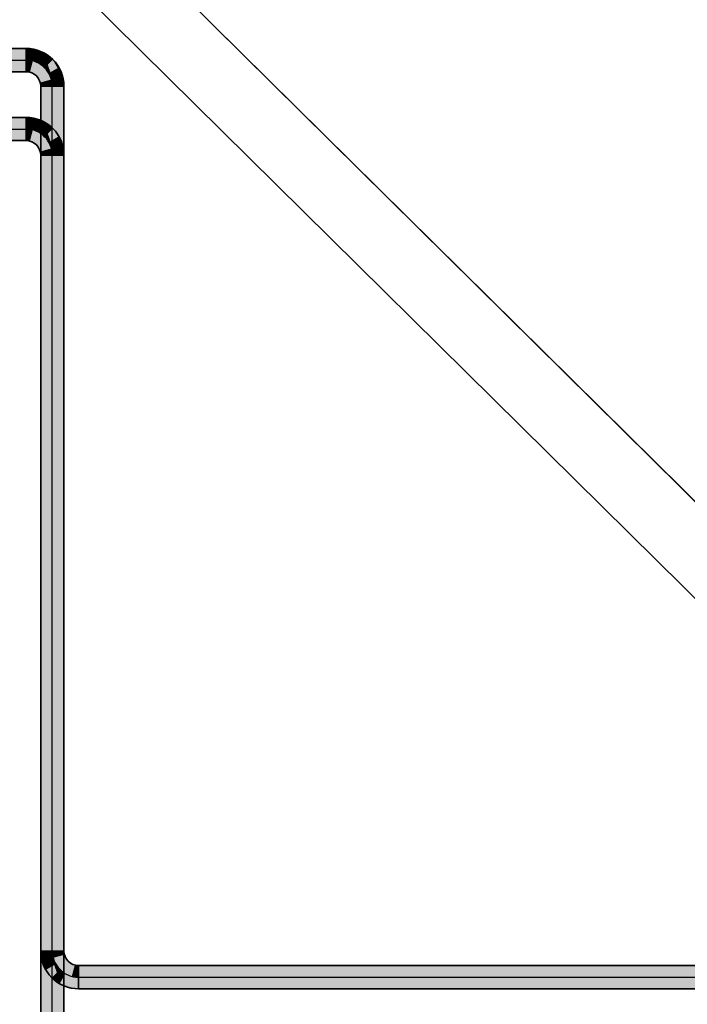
# Model space of a CAD drawing. Extents: x -133 to 627, y -127 to 467.
# Tile 247 of 256: x 390 to 409, y -68 to -39. Entities that reach past the tile are written whole.
import ezdxf
from ezdxf.lldxf.tags import DXFTag

# ---------------------------------------------------------------- set-up
doc = ezdxf.new("R2010")
doc.units = 0
doc.layers.get('0').update_dxf_attribs({"lineweight": 35})
for name, color, linetype, lineweight, true_color in [('A_Aussenwand', 3, 'Continuous', 35, 0x00ff00), ('A_Dach', 1, 'Continuous', 35, 0xff0000), ('Rohrleitung', 1, 'Continuous', 35, 0xff0000), ('Rohrleitung-Shading', 1, 'Continuous', 35, 0xff0000)]:
    doc.layers.add(name, color=color, linetype=linetype, lineweight=lineweight, true_color=true_color)
tags = doc.linetypes.add('STRICHPUNKT2', pattern=[12.7, 6.35, -3.175, 0, -3.175]).pattern_tags.tags
tags[10:11] = [DXFTag(74, 4), DXFTag(75, 0), DXFTag(340, '0'), DXFTag(46, 0.0), DXFTag(50, 0.0), DXFTag(44, 0.0), DXFTag(45, 0.0)]
tags[8:9] = [DXFTag(74, 4), DXFTag(75, 0), DXFTag(340, '0'), DXFTag(46, 0.0), DXFTag(50, 0.0), DXFTag(44, 0.0), DXFTag(45, 0.0)]
tags[6:7] = [DXFTag(74, 4), DXFTag(75, 0), DXFTag(340, '0'), DXFTag(46, 0.0), DXFTag(50, 0.0), DXFTag(44, 0.0), DXFTag(45, 0.0)]
tags[4:5] = [DXFTag(74, 4), DXFTag(75, 0), DXFTag(340, '0'), DXFTag(46, 0.0), DXFTag(50, 0.0), DXFTag(44, 0.0), DXFTag(45, 0.0)]

# ---------------------------------------------------------------- blocks, each defined once
blk = doc.blocks.new('3D-Ansicht-A06HSS94NL', base_point=(337.2149482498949, -85.09492770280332))
at = {"layer": 'Rohrleitung-Shading', "color": 12, "true_color": 0xd90000}
for points in [[(384.5440063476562, -40.5646858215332), (389.8979797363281, -40.5646858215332), (385.0205993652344, -40.22768783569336), (389.8979797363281, -40.22768783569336)], [(389.2963256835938, -40.5646858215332), (389.8979797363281, -40.5646858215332), (388.9593200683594, -40.22768783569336), (389.8979797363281, -40.22768783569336)], [(390.1417236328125, -40.41502380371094), (390.1819152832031, -40.26506423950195), (389.8979797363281, -40.22799301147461), (389.8979797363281, -40.22768783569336)], [(390.1417236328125, -40.41502380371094), (390.1819152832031, -40.26506423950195), (389.8979797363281, -40.22799301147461), (389.8979797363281, -40.22768783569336)], [(389.8979797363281, -40.22799301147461), (389.8979797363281, -40.3829345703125), (390.1417236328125, -40.41502380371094), (390.1165161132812, -40.50910568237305)], [(389.8979797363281, -40.22799301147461), (389.8979797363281, -40.5646858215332), (390.1417236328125, -40.41502380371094), (390.0980834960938, -40.57785797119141)], [(390.2711181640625, -40.38171768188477), (390.1818237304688, -40.26536178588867), (390.1966247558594, -40.46991348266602), (390.1417236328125, -40.41502380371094)], [(390.2711181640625, -40.38171768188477), (390.1818237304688, -40.26536178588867), (390.1966247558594, -40.46991348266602), (390.1417236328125, -40.41502380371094)], [(390.1819152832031, -40.26506423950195), (390.1818237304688, -40.26536178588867), (390.3209838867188, -40.32267379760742), (390.2711181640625, -40.38171768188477)], [(390.1819152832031, -40.26506423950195), (390.1818237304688, -40.26536178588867), (390.3209838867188, -40.32267379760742), (390.2711181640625, -40.38171768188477)], [(390.1165161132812, -40.50910568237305), (389.8979797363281, -40.3829345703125), (390.0980834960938, -40.57785797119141), (389.8979797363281, -40.5646858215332)], [(390.1966247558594, -40.46991348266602), (390.1417236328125, -40.41502380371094), (390.1043701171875, -40.5791130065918), (390.0980834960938, -40.57785797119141)], [(390.14501953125, -40.53098297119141), (390.1165161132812, -40.50910568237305), (390.1043701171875, -40.5791130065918), (390.0980834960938, -40.57785797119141)], [(390.3201599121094, -40.59345626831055), (390.1966247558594, -40.46991348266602), (390.3052673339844, -40.6192512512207), (390.1043701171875, -40.5791130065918)], [(390.244140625, -40.60704040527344), (390.14501953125, -40.53098297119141), (390.1043701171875, -40.5791130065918)], [(390.1966247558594, -40.46991348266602), (390.1417236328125, -40.41502380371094), (390.14501953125, -40.53098297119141), (390.1165161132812, -40.50910568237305)], [(390.3201599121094, -40.59345626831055), (390.1966247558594, -40.46991348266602), (390.2913818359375, -40.64328765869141), (390.14501953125, -40.53098297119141)], [(390.3688659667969, -40.50910568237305), (390.2711181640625, -40.38171768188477), (390.3201599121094, -40.59345626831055), (390.1966247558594, -40.46991348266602)], [(390.3688659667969, -40.50910568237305), (390.2711181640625, -40.38171768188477), (390.3201599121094, -40.59345626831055), (390.1966247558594, -40.46991348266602)], [(390.3209838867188, -40.32267379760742), (390.2711181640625, -40.38171768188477), (390.4046630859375, -40.44711303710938), (390.3688659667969, -40.50910568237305)], [(390.3209838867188, -40.32267379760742), (390.2711181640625, -40.38171768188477), (390.4046630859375, -40.44711303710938), (390.3688659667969, -40.50910568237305)], [(390.4950256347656, -40.72763824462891), (390.3688659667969, -40.50910568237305), (390.454345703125, -40.76832580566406), (390.3201599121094, -40.59345626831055)], [(390.4950256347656, -40.72763824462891), (390.3688659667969, -40.50910568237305), (390.454345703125, -40.76832580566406), (390.3201599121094, -40.59345626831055)], [(390.4046630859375, -40.44711303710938), (390.4464721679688, -40.37465667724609), (390.3209838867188, -40.32267379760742)], [(390.4046630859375, -40.44711303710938), (390.4464721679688, -40.37465667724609), (390.3209838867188, -40.32267379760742)], [(390.4046630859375, -40.44711303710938), (390.3688659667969, -40.50910568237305), (390.527587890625, -40.6950798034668), (390.4950256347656, -40.72763824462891)], [(390.4046630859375, -40.44711303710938), (390.3688659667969, -40.50910568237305), (390.527587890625, -40.6950798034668), (390.4950256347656, -40.72763824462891)], [(390.4046630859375, -40.44711303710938), (390.6586303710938, -40.53744888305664), (390.4464721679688, -40.37465667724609)], [(390.527587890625, -40.6950798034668), (390.6736755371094, -40.54898834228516), (390.4046630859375, -40.44711303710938), (390.4464721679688, -40.37465667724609)], [(390.4046630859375, -40.44711303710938), (390.527587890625, -40.6950798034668), (390.6586303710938, -40.53744888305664), (390.670166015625, -40.552490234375)], [(390.6034240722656, -40.91740417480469), (390.8480224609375, -40.77618789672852), (390.527587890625, -40.6950798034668), (390.6736755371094, -40.54898834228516)], [(390.670166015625, -40.552490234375), (390.6736755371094, -40.54898834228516), (390.6586303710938, -40.53744888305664)], [(390.8114929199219, -40.79726791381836), (390.8480224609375, -40.77618789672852), (390.670166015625, -40.552490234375), (390.6736755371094, -40.54898834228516)], [(384.6067504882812, -40.90168762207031), (389.8979797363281, -40.90168762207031), (384.5440063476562, -40.5646858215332), (389.8979797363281, -40.5646858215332)], [(388.9593200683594, -40.90168762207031), (389.8979797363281, -40.90168762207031), (389.2963256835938, -40.5646858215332), (389.8979797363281, -40.5646858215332)], [(390.0074768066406, -40.91609954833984), (390.0946960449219, -40.59058380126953), (389.8979797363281, -40.90168762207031), (389.8979797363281, -40.5646858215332)], [(390.0306091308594, -40.57341766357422), (389.8979797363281, -40.5646858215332), (390.0946960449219, -40.59058380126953)], [(390.0074768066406, -40.91609954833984), (390.0946960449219, -40.59058380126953), (389.8979797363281, -40.90168762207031), (389.8979797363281, -40.5646858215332)], [(389.8979797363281, -40.5646858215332), (390.0946960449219, -40.59058380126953), (390.0980834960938, -40.57785797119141)], [(390.1094665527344, -40.95835876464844), (390.2779846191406, -40.66650772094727), (390.0074768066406, -40.91609954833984), (390.0946960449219, -40.59058380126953)], [(390.1094665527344, -40.95835876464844), (390.2779846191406, -40.66650772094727), (390.0074768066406, -40.91609954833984), (390.0946960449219, -40.59058380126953)], [(390.0980834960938, -40.57785797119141), (390.0306091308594, -40.57341766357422), (390.0946960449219, -40.59058380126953)], [(390.0980834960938, -40.57785797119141), (390.0946960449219, -40.59058380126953), (390.1043701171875, -40.5791130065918)], [(390.0980834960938, -40.57785797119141), (390.0946960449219, -40.59058380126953), (390.1043701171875, -40.5791130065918)], [(390.0946960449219, -40.59058380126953), (390.1913452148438, -40.61647796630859), (390.1043701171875, -40.5791130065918), (390.1383666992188, -40.58590698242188)], [(390.2779846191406, -40.66650772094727), (390.1383666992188, -40.58590698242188), (390.0946960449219, -40.59058380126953), (390.1043701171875, -40.5791130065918)], [(390.2779846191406, -40.66650772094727), (390.1913452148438, -40.61647796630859), (390.0946960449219, -40.59058380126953)], [(390.1970825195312, -41.02558135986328), (390.4353942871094, -40.78728485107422), (390.1094665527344, -40.95835876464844), (390.2779846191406, -40.66650772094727)], [(390.1970825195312, -41.02558135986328), (390.4353942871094, -40.78728485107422), (390.1094665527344, -40.95835876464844), (390.2779846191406, -40.66650772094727)], [(390.1913452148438, -40.61647796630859), (390.2913818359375, -40.64328765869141), (390.1383666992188, -40.58590698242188), (390.244140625, -40.60704040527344)], [(390.2779846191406, -40.66650772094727), (390.244140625, -40.60704040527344), (390.1383666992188, -40.58590698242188)], [(390.2779846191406, -40.66650772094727), (390.2913818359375, -40.64328765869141), (390.1913452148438, -40.61647796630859)], [(390.2643127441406, -41.11318588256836), (390.55615234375, -40.94468688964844), (390.1970825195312, -41.02558135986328), (390.4353942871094, -40.78728485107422)], [(390.2643127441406, -41.11318588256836), (390.55615234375, -40.94468688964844), (390.1970825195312, -41.02558135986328), (390.4353942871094, -40.78728485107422)], [(390.3052673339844, -40.6192512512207), (390.244140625, -40.60704040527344), (390.2913818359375, -40.64328765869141)], [(390.244140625, -40.60704040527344), (390.2779846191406, -40.66650772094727), (390.2913818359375, -40.64328765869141)], [(390.2913818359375, -40.64328765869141), (390.2779846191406, -40.66650772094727), (390.4353942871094, -40.78728485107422)], [(390.2779846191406, -40.66650772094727), (390.3646240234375, -40.71653366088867), (390.2913818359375, -40.64328765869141)], [(390.4353942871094, -40.78728485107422), (390.3646240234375, -40.71653366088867), (390.2779846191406, -40.66650772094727)], [(390.454345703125, -40.76832580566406), (390.3201599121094, -40.59345626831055), (390.4353942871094, -40.78728485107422), (390.2913818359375, -40.64328765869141)], [(390.3646240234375, -40.71653366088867), (390.3052673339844, -40.6192512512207), (390.2913818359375, -40.64328765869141)], [(390.3522338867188, -40.63527679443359), (390.3201599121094, -40.59345626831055), (390.3052673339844, -40.6192512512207)], [(390.3646240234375, -40.71653366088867), (390.454345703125, -40.76832580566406), (390.3052673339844, -40.6192512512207), (390.3522338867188, -40.63527679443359)], [(390.4353942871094, -40.78728485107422), (390.454345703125, -40.76832580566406), (390.3646240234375, -40.71653366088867)], [(390.454345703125, -40.76832580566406), (390.4353942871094, -40.78728485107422), (390.55615234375, -40.94468688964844)], [(390.454345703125, -40.76832580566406), (390.4353942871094, -40.78728485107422), (390.55615234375, -40.94468688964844)], [(390.5793762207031, -40.93128204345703), (390.4950256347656, -40.72763824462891), (390.55615234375, -40.94468688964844), (390.454345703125, -40.76832580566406)], [(390.5793762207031, -40.93128204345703), (390.4950256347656, -40.72763824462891), (390.55615234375, -40.94468688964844), (390.454345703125, -40.76832580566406)], [(390.527587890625, -40.6950798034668), (390.4950256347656, -40.72763824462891), (390.6034240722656, -40.91740417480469), (390.5793762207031, -40.93128204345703)], [(390.527587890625, -40.6950798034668), (390.4950256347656, -40.72763824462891), (390.6034240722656, -40.91740417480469), (390.5793762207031, -40.93128204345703)], [(390.527587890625, -40.6950798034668), (390.6034240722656, -40.91740417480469), (390.670166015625, -40.552490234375), (390.8114929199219, -40.79726791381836)], [(390.6448059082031, -41.12457275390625), (390.9576110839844, -41.0407600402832), (390.6034240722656, -40.91740417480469), (390.8480224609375, -40.77618789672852)], [(390.6034240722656, -40.91740417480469), (390.6448059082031, -41.12457275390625), (390.8114929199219, -40.79726791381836), (390.9168701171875, -41.05167388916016)], [(390.9168701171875, -41.05167388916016), (390.9576110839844, -41.0407600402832), (390.8114929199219, -40.79726791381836), (390.8480224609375, -40.77618789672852)], [(390.3065795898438, -41.21520614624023), (390.632080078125, -41.12798309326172), (390.2643127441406, -41.11318588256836), (390.55615234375, -40.94468688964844)], [(390.3065795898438, -41.21520614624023), (390.632080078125, -41.12798309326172), (390.2643127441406, -41.11318588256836), (390.55615234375, -40.94468688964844)], [(390.5793762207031, -40.93128204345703), (390.55615234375, -40.94468688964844), (390.632080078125, -41.12798309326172)], [(390.5793762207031, -40.93128204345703), (390.55615234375, -40.94468688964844), (390.632080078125, -41.12798309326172)], [(390.6034240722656, -40.91740417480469), (390.5793762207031, -40.93128204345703), (390.6448059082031, -41.12457275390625), (390.632080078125, -41.12798309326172)], [(390.6034240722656, -40.91740417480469), (390.5793762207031, -40.93128204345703), (390.6448059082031, -41.12457275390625), (390.632080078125, -41.12798309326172)], [(390.6579895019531, -41.32468795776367), (390.9949951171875, -41.32468795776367), (390.6448059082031, -41.12457275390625), (390.9576110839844, -41.0407600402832)], [(390.6448059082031, -41.12457275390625), (390.6579895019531, -41.32468795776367), (390.9168701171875, -41.05167388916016), (390.9900207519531, -41.32468795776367)], [(390.9900207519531, -41.32468795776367), (390.9949951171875, -41.32468795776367), (390.9168701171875, -41.05167388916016), (390.9576110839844, -41.0407600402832)], [(390.3209838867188, -41.32468795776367), (390.6579895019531, -41.32468795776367), (390.3065795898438, -41.21520614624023), (390.632080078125, -41.12798309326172)], [(390.3209838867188, -41.32468795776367), (390.6579895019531, -41.32468795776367), (390.3065795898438, -41.21520614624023), (390.632080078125, -41.12798309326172)], [(390.6579895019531, -48.0039176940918), (390.6579895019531, -41.32468795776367), (390.3209838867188, -48.50515365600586), (390.3209838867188, -41.32468795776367)], [(390.6579895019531, -41.72428512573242), (390.6579895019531, -41.32468795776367), (390.3209838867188, -42.40401840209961), (390.3209838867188, -41.32468795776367)], [(390.632080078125, -41.12798309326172), (390.6579895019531, -41.32468795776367), (390.6448059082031, -41.12457275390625)], [(390.632080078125, -41.12798309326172), (390.6579895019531, -41.32468795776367), (390.6448059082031, -41.12457275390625)], [(390.9949951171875, -47.7818603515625), (390.9949951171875, -41.32468795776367), (390.6579895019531, -48.0039176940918), (390.6579895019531, -41.32468795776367)], [(390.9949951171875, -41.56172943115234), (390.9949951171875, -41.32468795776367), (390.6579895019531, -41.72428512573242), (390.6579895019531, -41.32468795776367)], [(390.6579895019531, -47.43990325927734), (390.9949951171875, -47.21784591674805), (390.6579895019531, -41.72428512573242), (390.9949951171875, -41.56172943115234)], [(390.3209838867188, -47.94113922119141), (390.6579895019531, -47.43990325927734), (390.3209838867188, -42.40401840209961), (390.6579895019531, -41.72428512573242)], [(389.2963256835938, -42.5646858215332), (389.8979797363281, -42.5646858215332), (388.9593200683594, -42.22768783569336), (389.8979797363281, -42.22768783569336)], [(389.2963256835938, -42.5646858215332), (389.8979797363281, -42.5646858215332), (388.9593200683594, -42.22768783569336), (389.8979797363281, -42.22768783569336)], [(390.1417236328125, -42.41502380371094), (390.1819152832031, -42.26506423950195), (389.8979797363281, -42.22799301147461), (389.8979797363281, -42.22768783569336)], [(390.1417236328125, -42.41502380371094), (390.1819152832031, -42.26506423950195), (389.8979797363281, -42.22799301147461), (389.8979797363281, -42.22768783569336)], [(389.8979797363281, -42.22799301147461), (389.8979797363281, -42.3829345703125), (390.1417236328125, -42.41502380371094), (390.1165161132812, -42.50910568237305)], [(389.8979797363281, -42.22799301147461), (389.8979797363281, -42.3829345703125), (390.1417236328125, -42.41502380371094), (390.1165161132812, -42.50910568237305)], [(390.1819152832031, -42.26506423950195), (390.1818237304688, -42.26536178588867), (390.3209838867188, -42.32267379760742), (390.2711181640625, -42.38171768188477)], [(390.1819152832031, -42.26506423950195), (390.1818237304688, -42.26536178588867), (390.3209838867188, -42.32267379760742), (390.2711181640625, -42.38171768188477)], [(390.1165161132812, -42.50910568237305), (389.8979797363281, -42.3829345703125), (390.0980834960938, -42.57785797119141), (389.8979797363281, -42.5646858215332)], [(390.1165161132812, -42.50910568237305), (389.8979797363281, -42.3829345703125), (390.0980834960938, -42.57785797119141), (389.8979797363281, -42.5646858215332)], [(390.14501953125, -42.53098297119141), (390.1165161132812, -42.50910568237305), (390.1043701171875, -42.5791130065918), (390.0980834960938, -42.57785797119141)], [(390.14501953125, -42.53098297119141), (390.1165161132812, -42.50910568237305), (390.1043701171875, -42.5791130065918), (390.0980834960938, -42.57785797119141)], [(390.244140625, -42.60704040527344), (390.14501953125, -42.53098297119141), (390.1043701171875, -42.5791130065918)], [(390.244140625, -42.60704040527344), (390.14501953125, -42.53098297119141), (390.1043701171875, -42.5791130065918)], [(390.1966247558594, -42.46991348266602), (390.1417236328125, -42.41502380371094), (390.14501953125, -42.53098297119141), (390.1165161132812, -42.50910568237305)], [(390.1966247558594, -42.46991348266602), (390.1417236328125, -42.41502380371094), (390.14501953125, -42.53098297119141), (390.1165161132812, -42.50910568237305)], [(390.2711181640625, -42.38171768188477), (390.1818237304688, -42.26536178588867), (390.1966247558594, -42.46991348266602), (390.1417236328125, -42.41502380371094)], [(390.2711181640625, -42.38171768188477), (390.1818237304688, -42.26536178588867), (390.1966247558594, -42.46991348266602), (390.1417236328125, -42.41502380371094)], [(390.3201599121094, -42.59345626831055), (390.1966247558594, -42.46991348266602), (390.2913818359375, -42.64328765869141), (390.14501953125, -42.53098297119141)], [(390.3201599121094, -42.59345626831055), (390.1966247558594, -42.46991348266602), (390.2913818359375, -42.64328765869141), (390.14501953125, -42.53098297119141)], [(390.3688659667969, -42.50910568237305), (390.2711181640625, -42.38171768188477), (390.3201599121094, -42.59345626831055), (390.1966247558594, -42.46991348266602)], [(390.3688659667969, -42.50910568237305), (390.2711181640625, -42.38171768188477), (390.3201599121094, -42.59345626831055), (390.1966247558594, -42.46991348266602)], [(390.3209838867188, -42.32267379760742), (390.2711181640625, -42.38171768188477), (390.4046630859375, -42.44711303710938), (390.3688659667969, -42.50910568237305)], [(390.3209838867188, -42.32267379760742), (390.2711181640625, -42.38171768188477), (390.4046630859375, -42.44711303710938), (390.3688659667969, -42.50910568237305)], [(390.4950256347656, -42.72763824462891), (390.3688659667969, -42.50910568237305), (390.454345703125, -42.76832580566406), (390.3201599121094, -42.59345626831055)], [(390.4950256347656, -42.72763824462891), (390.3688659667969, -42.50910568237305), (390.454345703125, -42.76832580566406), (390.3201599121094, -42.59345626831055)], [(390.4046630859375, -42.44711303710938), (390.4464721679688, -42.37465667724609), (390.3209838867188, -42.32267379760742)], [(390.4046630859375, -42.44711303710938), (390.4464721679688, -42.37465667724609), (390.3209838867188, -42.32267379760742)], [(390.4046630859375, -42.44711303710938), (390.3688659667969, -42.50910568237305), (390.527587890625, -42.6950798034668), (390.4950256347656, -42.72763824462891)], [(390.4046630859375, -42.44711303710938), (390.3688659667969, -42.50910568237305), (390.527587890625, -42.6950798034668), (390.4950256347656, -42.72763824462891)], [(390.527587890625, -42.6950798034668), (390.6736755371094, -42.54898834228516), (390.4046630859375, -42.44711303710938), (390.4464721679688, -42.37465667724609)], [(390.527587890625, -42.6950798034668), (390.6736755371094, -42.54898834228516), (390.4046630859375, -42.44711303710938), (390.4464721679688, -42.37465667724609)], [(390.6034240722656, -42.91740417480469), (390.8480224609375, -42.77618789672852), (390.527587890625, -42.6950798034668), (390.6736755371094, -42.54898834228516)], [(390.6034240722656, -42.91740417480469), (390.8480224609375, -42.77618789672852), (390.527587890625, -42.6950798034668), (390.6736755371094, -42.54898834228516)], [(388.9593200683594, -42.90168762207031), (389.8979797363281, -42.90168762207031), (389.2963256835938, -42.5646858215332), (389.8979797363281, -42.5646858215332)], [(388.9593200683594, -42.90168762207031), (389.8979797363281, -42.90168762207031), (389.2963256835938, -42.5646858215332), (389.8979797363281, -42.5646858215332)], [(390.0074768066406, -42.91609954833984), (390.0946960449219, -42.59058380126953), (389.8979797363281, -42.90168762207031), (389.8979797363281, -42.5646858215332)], [(389.8979797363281, -42.5646858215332), (390.0946960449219, -42.59058380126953), (390.0980834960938, -42.57785797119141)], [(390.0074768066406, -42.91609954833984), (390.0946960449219, -42.59058380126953), (389.8979797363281, -42.90168762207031), (389.8979797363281, -42.5646858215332)], [(389.8979797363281, -42.5646858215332), (390.0946960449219, -42.59058380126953), (390.0980834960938, -42.57785797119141)], [(390.1094665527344, -42.95835876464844), (390.2779846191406, -42.66650772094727), (390.0074768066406, -42.91609954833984), (390.0946960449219, -42.59058380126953)], [(390.1094665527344, -42.95835876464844), (390.2779846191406, -42.66650772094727), (390.0074768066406, -42.91609954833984), (390.0946960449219, -42.59058380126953)], [(390.0980834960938, -42.57785797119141), (390.0946960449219, -42.59058380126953), (390.1043701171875, -42.5791130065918)], [(390.0980834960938, -42.57785797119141), (390.0946960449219, -42.59058380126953), (390.1043701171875, -42.5791130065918)], [(390.0946960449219, -42.59058380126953), (390.1913452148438, -42.61647796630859), (390.1043701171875, -42.5791130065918), (390.1383666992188, -42.58590698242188)], [(390.0946960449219, -42.59058380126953), (390.1913452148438, -42.61647796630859), (390.1043701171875, -42.5791130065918), (390.1383666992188, -42.58590698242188)], [(390.2779846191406, -42.66650772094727), (390.1913452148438, -42.61647796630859), (390.0946960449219, -42.59058380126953)], [(390.2779846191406, -42.66650772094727), (390.1913452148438, -42.61647796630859), (390.0946960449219, -42.59058380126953)], [(390.1970825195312, -43.02558135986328), (390.4353942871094, -42.78728485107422), (390.1094665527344, -42.95835876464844), (390.2779846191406, -42.66650772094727)], [(390.1970825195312, -43.02558135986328), (390.4353942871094, -42.78728485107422), (390.1094665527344, -42.95835876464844), (390.2779846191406, -42.66650772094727)], [(390.1913452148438, -42.61647796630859), (390.2913818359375, -42.64328765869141), (390.1383666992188, -42.58590698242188), (390.244140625, -42.60704040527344)], [(390.1913452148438, -42.61647796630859), (390.2913818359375, -42.64328765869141), (390.1383666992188, -42.58590698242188), (390.244140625, -42.60704040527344)], [(390.2779846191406, -42.66650772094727), (390.2913818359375, -42.64328765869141), (390.1913452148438, -42.61647796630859)], [(390.2779846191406, -42.66650772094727), (390.2913818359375, -42.64328765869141), (390.1913452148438, -42.61647796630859)], [(390.2643127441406, -43.11318588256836), (390.55615234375, -42.94468688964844), (390.1970825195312, -43.02558135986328), (390.4353942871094, -42.78728485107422)], [(390.2643127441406, -43.11318588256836), (390.55615234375, -42.94468688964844), (390.1970825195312, -43.02558135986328), (390.4353942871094, -42.78728485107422)], [(390.2913818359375, -42.64328765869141), (390.2779846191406, -42.66650772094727), (390.4353942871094, -42.78728485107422)], [(390.2913818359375, -42.64328765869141), (390.2779846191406, -42.66650772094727), (390.4353942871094, -42.78728485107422)], [(390.454345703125, -42.76832580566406), (390.3201599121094, -42.59345626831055), (390.4353942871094, -42.78728485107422), (390.2913818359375, -42.64328765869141)], [(390.454345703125, -42.76832580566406), (390.3201599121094, -42.59345626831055), (390.4353942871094, -42.78728485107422), (390.2913818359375, -42.64328765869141)], [(390.454345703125, -42.76832580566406), (390.4353942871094, -42.78728485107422), (390.55615234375, -42.94468688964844)], [(390.454345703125, -42.76832580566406), (390.4353942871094, -42.78728485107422), (390.55615234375, -42.94468688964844)], [(390.5793762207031, -42.93128204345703), (390.4950256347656, -42.72763824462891), (390.55615234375, -42.94468688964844), (390.454345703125, -42.76832580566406)], [(390.5793762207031, -42.93128204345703), (390.4950256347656, -42.72763824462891), (390.55615234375, -42.94468688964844), (390.454345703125, -42.76832580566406)], [(390.527587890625, -42.6950798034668), (390.4950256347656, -42.72763824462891), (390.6034240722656, -42.91740417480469), (390.5793762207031, -42.93128204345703)], [(390.527587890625, -42.6950798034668), (390.4950256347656, -42.72763824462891), (390.6034240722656, -42.91740417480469), (390.5793762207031, -42.93128204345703)], [(390.6448059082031, -43.12457275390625), (390.9576110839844, -43.0407600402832), (390.6034240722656, -42.91740417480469), (390.8480224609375, -42.77618789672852)], [(390.6448059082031, -43.12457275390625), (390.9576110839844, -43.0407600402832), (390.6034240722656, -42.91740417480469), (390.8480224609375, -42.77618789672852)], [(390.3065795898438, -43.21520614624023), (390.632080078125, -43.12798309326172), (390.2643127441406, -43.11318588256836), (390.55615234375, -42.94468688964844)], [(390.3065795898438, -43.21520614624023), (390.632080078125, -43.12798309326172), (390.2643127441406, -43.11318588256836), (390.55615234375, -42.94468688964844)], [(390.5793762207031, -42.93128204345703), (390.55615234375, -42.94468688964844), (390.632080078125, -43.12798309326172)], [(390.5793762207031, -42.93128204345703), (390.55615234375, -42.94468688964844), (390.632080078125, -43.12798309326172)], [(390.6034240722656, -42.91740417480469), (390.5793762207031, -42.93128204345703), (390.6448059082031, -43.12457275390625), (390.632080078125, -43.12798309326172)], [(390.6034240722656, -42.91740417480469), (390.5793762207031, -42.93128204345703), (390.6448059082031, -43.12457275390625), (390.632080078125, -43.12798309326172)], [(390.6579895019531, -43.32468795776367), (390.9949951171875, -43.32468795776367), (390.6448059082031, -43.12457275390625), (390.9576110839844, -43.0407600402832)], [(390.6579895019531, -43.32468795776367), (390.9949951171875, -43.32468795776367), (390.6448059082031, -43.12457275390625), (390.9576110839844, -43.0407600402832)], [(390.3209838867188, -43.32468795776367), (390.6579895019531, -43.32468795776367), (390.3065795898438, -43.21520614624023), (390.632080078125, -43.12798309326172)], [(390.3209838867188, -43.32468795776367), (390.6579895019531, -43.32468795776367), (390.3065795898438, -43.21520614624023), (390.632080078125, -43.12798309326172)], [(390.6579895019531, -43.32468795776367), (390.3209838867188, -43.32468795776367), (390.6579895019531, -72.4046859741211), (390.3209838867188, -72.4046859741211)], [(390.6579895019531, -50.87220001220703), (390.6579895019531, -43.32468795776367), (390.3209838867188, -51.25356674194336), (390.3209838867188, -43.32468795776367)], [(390.632080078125, -43.12798309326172), (390.6579895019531, -43.32468795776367), (390.6448059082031, -43.12457275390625)], [(390.632080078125, -43.12798309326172), (390.6579895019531, -43.32468795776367), (390.6448059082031, -43.12457275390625)], [(390.9949951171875, -69.70247650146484), (390.9949951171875, -43.32468795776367), (390.6579895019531, -70.0838394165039), (390.6579895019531, -43.32468795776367)], [(390.9949951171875, -50.57956695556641), (390.9949951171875, -43.32468795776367), (390.6579895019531, -50.87220001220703), (390.6579895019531, -43.32468795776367)], [(390.6579895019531, -50.513671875), (390.9949951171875, -50.22103881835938), (390.6579895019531, -47.43990325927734), (390.9949951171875, -47.21784591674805)], [(390.3209838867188, -50.89503860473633), (390.6579895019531, -50.513671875), (390.3209838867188, -47.94113922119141), (390.6579895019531, -47.43990325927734)], [(390.6579895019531, -50.69293594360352), (390.9949951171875, -50.40030288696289), (390.6579895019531, -48.0039176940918), (390.9949951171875, -47.7818603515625)], [(390.3209838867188, -51.07430267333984), (390.6579895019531, -50.69293594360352), (390.3209838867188, -48.50515365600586), (390.6579895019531, -48.0039176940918)], [(390.9949951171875, -66.4046859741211), (390.9949951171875, -50.22103881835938), (390.6579895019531, -66.4046859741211), (390.6579895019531, -50.513671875)], [(390.6579895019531, -66.4046859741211), (390.6579895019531, -50.513671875), (390.3209838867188, -66.4046859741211), (390.3209838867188, -50.89503860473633)], [(390.9949951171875, -68.4046859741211), (390.9949951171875, -50.40030288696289), (390.6579895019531, -68.4046859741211), (390.6579895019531, -50.69293594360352)], [(390.6579895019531, -68.4046859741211), (390.6579895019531, -50.69293594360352), (390.3209838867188, -68.4046859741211), (390.3209838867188, -51.07430267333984)], [(390.9949951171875, -70.4046859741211), (390.9949951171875, -50.57956695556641), (390.6579895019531, -70.4046859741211), (390.6579895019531, -50.87220001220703)], [(390.6579895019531, -70.4046859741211), (390.6579895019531, -50.87220001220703), (390.3209838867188, -70.4046859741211), (390.3209838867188, -51.25356674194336)], [(390.3209838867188, -66.4046859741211), (390.3583679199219, -66.68861389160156), (390.6579895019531, -66.4046859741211), (390.671142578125, -66.60479736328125)], [(390.671142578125, -66.60479736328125), (390.6838684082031, -66.60138702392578), (390.6579895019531, -66.4046859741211)], [(390.6838684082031, -66.60138702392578), (391.0093994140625, -66.51416778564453), (390.6579895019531, -66.4046859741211), (390.9949951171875, -66.4046859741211)], [(390.7597961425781, -66.78468322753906), (391.0516662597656, -66.6161880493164), (390.6838684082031, -66.60138702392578), (391.0093994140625, -66.51416778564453)], [(390.3583679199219, -66.68861389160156), (390.4679565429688, -66.95318603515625), (390.671142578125, -66.60479736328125), (390.7125549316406, -66.81196594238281)], [(390.4679565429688, -66.95318603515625), (390.6422729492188, -67.18038177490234), (390.7125549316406, -66.81196594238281), (390.7883911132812, -67.03429412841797)], [(390.671142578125, -66.60479736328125), (390.7125549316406, -66.81196594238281), (390.6838684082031, -66.60138702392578), (390.736572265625, -66.79808807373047)], [(390.736572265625, -66.79808807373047), (390.7597961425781, -66.78468322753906), (390.6838684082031, -66.60138702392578)], [(390.7883911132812, -67.03429412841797), (390.8805847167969, -66.94208526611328), (390.7125549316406, -66.81196594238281), (390.7597961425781, -66.78468322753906)], [(390.8805847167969, -66.94208526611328), (391.1188659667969, -66.70378875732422), (390.7597961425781, -66.78468322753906), (391.0516662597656, -66.6161880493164)], [(391.0379943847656, -67.0628662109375), (391.2064819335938, -66.77101135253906), (390.8805847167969, -66.94208526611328), (391.1188659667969, -66.70378875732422)], [(391.2212829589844, -67.13878631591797), (391.3085021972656, -66.81327056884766), (391.0379943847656, -67.0628662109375), (391.2064819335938, -66.77101135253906)], [(391.41796875, -67.16468811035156), (391.41796875, -66.82768249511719), (391.2212829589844, -67.13878631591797), (391.3085021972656, -66.81327056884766)], [(390.6422729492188, -67.18038177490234), (390.8694763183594, -67.3547134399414), (390.7883911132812, -67.03429412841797), (390.9113159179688, -67.28225708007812)], [(390.9113159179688, -67.28225708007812), (391.0379943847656, -67.0628662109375), (390.7883911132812, -67.03429412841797), (390.8805847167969, -66.94208526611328)], [(391.1340637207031, -67.46430969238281), (391.2212829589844, -67.13878631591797), (390.8694763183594, -67.3547134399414), (391.0379943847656, -67.0628662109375)], [(391.6826171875, -66.82768249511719), (391.41796875, -66.82768249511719), (392.0196228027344, -67.16468811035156), (391.41796875, -67.16468811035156)], [(393.0442810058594, -66.82768249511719), (391.6826171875, -66.82768249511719), (393.3812866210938, -67.16468811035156), (392.0196228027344, -67.16468811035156)], [(393.3812866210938, -67.16468811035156), (394.742919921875, -67.16468811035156), (393.0442810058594, -66.82768249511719), (394.4059448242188, -66.82768249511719)], [(394.742919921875, -67.16468811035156), (416.5251770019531, -67.16468811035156), (394.4059448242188, -66.82768249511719), (416.5251770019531, -66.82768249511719)], [(391.41796875, -67.5016860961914), (391.41796875, -67.16468811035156), (391.1340637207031, -67.46430969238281), (391.2212829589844, -67.13878631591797)], [(392.0196228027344, -67.16468811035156), (391.41796875, -67.16468811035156), (391.6826171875, -67.5016860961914), (391.41796875, -67.5016860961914)], [(393.3812866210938, -67.16468811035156), (392.0196228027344, -67.16468811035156), (393.0442810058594, -67.5016860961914), (391.6826171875, -67.5016860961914)], [(393.0442810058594, -67.5016860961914), (394.4059448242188, -67.5016860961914), (393.3812866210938, -67.16468811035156), (394.742919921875, -67.16468811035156)], [(394.4059448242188, -67.5016860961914), (416.5251770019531, -67.5016860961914), (394.742919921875, -67.16468811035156), (416.5251770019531, -67.16468811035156)]]:
    blk.add_solid(points, dxfattribs=at)
blk = doc.blocks.new('Referenz-A06HSU0GNL', base_point=(337.2149353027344, -77.57148742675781))
at = {"layer": 'A_Aussenwand', "color": 0, "linetype": 'ByBlock', "ltscale": 0.3499999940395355}
for p in [(385.1917224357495, -32.34786482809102), (385.1917224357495, -32.34786482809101)]:
    blk.add_line(p, (426.1399621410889, -72.82657491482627), dxfattribs=at)
at = {"layer": 'A_Dach', "color": 0, "linetype": 'ByBlock', "ltscale": 0.3499999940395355}
for p, q in [((367.9915822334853, -12.53269070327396), (428.4284240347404, -72.276538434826)), ((421.4780810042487, -65.40589094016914), (371.9412633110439, -16.43708308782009)), ((371.7242529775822, -19.03481899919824), (420.3500748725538, -67.10307691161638)), ((375.6209334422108, -20.07456058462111), (428.4284240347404, -72.27653843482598))]:
    blk.add_line(p, q, dxfattribs=at)
blk = doc.blocks.new('Rohrbogen-A06HSU1ONL', base_point=(389.8979797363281, -43.32468795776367))
at = {"color": 0, "linetype": 'ByBlock', "lineweight": -2, "ltscale": 0.3499999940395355}
for p, q in [((389.8979812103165, -42.90168617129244), (389.8979812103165, -42.22768617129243)), ((390.3209812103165, -43.32468617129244), (390.9949812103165, -43.32468617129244))]:
    blk.add_line(p, q, dxfattribs=at)
for major_axis in [(1.09699999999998, 0), (0.4230000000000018, 0)]:
    blk.add_ellipse((389.8979812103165, -43.32468617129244), major_axis=major_axis, ratio=1, start_param=0, end_param=1.570796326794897, dxfattribs=at)
at = {"color": 0, "linetype": 'STRICHPUNKT2', "lineweight": 25, "ltscale": 0.25}
blk.add_ellipse((389.8979812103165, -43.32468617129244), major_axis=(0.7599999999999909, 0), ratio=1, start_param=0, end_param=1.570796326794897, dxfattribs=at)
blk = doc.blocks.new('Rohrbogen-A06HSU1SNL', base_point=(389.8979797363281, -43.32468795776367))
at = {"color": 0, "linetype": 'ByBlock', "lineweight": -2, "ltscale": 0.3499999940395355}
for p, q in [((389.8979812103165, -42.90168617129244), (389.8979812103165, -42.22768617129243)), ((390.3209812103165, -43.32468617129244), (390.9949812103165, -43.32468617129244))]:
    blk.add_line(p, q, dxfattribs=at)
for major_axis in [(1.09699999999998, 0), (0.4230000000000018, 0)]:
    blk.add_ellipse((389.8979812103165, -43.32468617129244), major_axis=major_axis, ratio=1, start_param=0, end_param=1.570796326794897, dxfattribs=at)
at = {"color": 0, "linetype": 'STRICHPUNKT2', "lineweight": 25, "ltscale": 0.25}
blk.add_ellipse((389.8979812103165, -43.32468617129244), major_axis=(0.7599999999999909, 0), ratio=1, start_param=0, end_param=1.570796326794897, dxfattribs=at)
blk = doc.blocks.new('Rohrbogen-A06HSU1WNL', base_point=(389.8979797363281, -41.32468795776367))
at = {"color": 0, "linetype": 'ByBlock', "lineweight": -2, "ltscale": 0.3499999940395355}
for p, q in [((389.8979812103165, -40.90168617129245), (389.8979812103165, -40.22768617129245)), ((390.3209812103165, -41.32468617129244), (390.9949812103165, -41.32468617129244))]:
    blk.add_line(p, q, dxfattribs=at)
for major_axis in [(1.09699999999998, 0), (0.4230000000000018, 0)]:
    blk.add_ellipse((389.8979812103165, -41.32468617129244), major_axis=major_axis, ratio=1, start_param=0, end_param=1.570796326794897, dxfattribs=at)
at = {"color": 0, "linetype": 'STRICHPUNKT2', "lineweight": 25, "ltscale": 0.25}
blk.add_ellipse((389.8979812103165, -41.32468617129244), major_axis=(0.7599999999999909, 0), ratio=1, start_param=0, end_param=1.570796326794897, dxfattribs=at)
blk = doc.blocks.new('Rohrbogen-A06HSU1YNL', base_point=(390.3209838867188, -67.5016860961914))
at = {"color": 0, "linetype": 'ByBlock', "lineweight": -2, "ltscale": 0.3499999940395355}
for p, q in [((390.3209812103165, -66.40468617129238), (390.9949812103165, -66.40468617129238)), ((391.4179812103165, -67.50168617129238), (391.4179812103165, -66.82768617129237))]:
    blk.add_line(p, q, dxfattribs=at)
for major_axis in [(-1.09699999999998, 0), (-0.4230000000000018, 0)]:
    blk.add_ellipse((391.4179812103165, -66.40468617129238), major_axis=major_axis, ratio=1, start_param=0, end_param=1.570796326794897, dxfattribs=at)
at = {"color": 0, "linetype": 'STRICHPUNKT2', "lineweight": 25, "ltscale": 0.25}
blk.add_ellipse((391.4179812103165, -66.40468617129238), major_axis=(-0.7599999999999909, 0), ratio=1, start_param=0, end_param=1.570796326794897, dxfattribs=at)
blk = doc.blocks.new('Rohrbogen-A06HSU20NL', base_point=(389.8979797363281, -41.32468795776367))
at = {"color": 0, "linetype": 'ByBlock', "lineweight": -2, "ltscale": 0.3499999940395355}
for p, q in [((389.8979812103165, -40.90168617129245), (389.8979812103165, -40.22768617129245)), ((390.3209812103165, -41.32468617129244), (390.9949812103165, -41.32468617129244))]:
    blk.add_line(p, q, dxfattribs=at)
for major_axis in [(1.09699999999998, 0), (0.4230000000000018, 0)]:
    blk.add_ellipse((389.8979812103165, -41.32468617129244), major_axis=major_axis, ratio=1, start_param=0, end_param=1.570796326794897, dxfattribs=at)
at = {"color": 0, "linetype": 'STRICHPUNKT2', "lineweight": 25, "ltscale": 0.25}
blk.add_ellipse((389.8979812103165, -41.32468617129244), major_axis=(0.7599999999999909, 0), ratio=1, start_param=0, end_param=1.570796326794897, dxfattribs=at)
blk = doc.blocks.new('Stahlrohr nach DIN 2448-A06HSU22NL', base_point=(368.3121948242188, -42.90168762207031))
at = {"color": 0, "linetype": 'ByBlock', "lineweight": -2, "ltscale": 0.3499999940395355}
for p, q in [((389.8979812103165, -42.22768617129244), (368.3121840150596, -42.22768617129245)), ((368.3121840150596, -42.42509620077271), (368.3121840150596, -42.22768617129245)), ((389.8979812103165, -42.42509620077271), (389.8979812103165, -42.22768617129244)), ((368.3121840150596, -42.70427614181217), (368.3121840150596, -42.42509620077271)), ((389.8979812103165, -42.70427614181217), (389.8979812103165, -42.42509620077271)), ((368.3121840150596, -42.90168617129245), (368.3121840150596, -42.70427614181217)), ((389.8979812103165, -42.90168617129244), (389.8979812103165, -42.70427614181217)), ((368.3121840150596, -42.90168617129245), (389.8979812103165, -42.90168617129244))]:
    blk.add_line(p, q, dxfattribs=at)
at = {"color": 0, "linetype": 'STRICHPUNKT2', "lineweight": 25, "ltscale": 0.25}
blk.add_line((368.3121840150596, -42.56468617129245), (389.8979812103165, -42.56468617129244), dxfattribs=at)
blk = doc.blocks.new('Stahlrohr nach DIN 2448-A06HSU24NL', base_point=(367.4271850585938, -42.90168762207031))
at = {"color": 0, "linetype": 'ByBlock', "lineweight": -2, "ltscale": 0.3499999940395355}
for p, q in [((389.8979812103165, -42.22768617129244), (367.4271908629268, -42.22768617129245)), ((367.4271908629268, -42.42509620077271), (367.4271908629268, -42.22768617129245)), ((389.8979812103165, -42.42509620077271), (389.8979812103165, -42.22768617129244)), ((367.4271908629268, -42.70427614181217), (367.4271908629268, -42.42509620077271)), ((389.8979812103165, -42.70427614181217), (389.8979812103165, -42.42509620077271)), ((367.4271908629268, -42.90168617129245), (367.4271908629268, -42.70427614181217)), ((389.8979812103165, -42.90168617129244), (389.8979812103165, -42.70427614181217)), ((367.4271908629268, -42.90168617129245), (389.8979812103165, -42.90168617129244))]:
    blk.add_line(p, q, dxfattribs=at)
at = {"color": 0, "linetype": 'STRICHPUNKT2', "lineweight": 25, "ltscale": 0.25}
blk.add_line((367.4271908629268, -42.56468617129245), (389.8979812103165, -42.56468617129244), dxfattribs=at)
blk = doc.blocks.new('Stahlrohr nach DIN 2448-A06HSU26NL', base_point=(344.3121948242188, -40.90168762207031))
at = {"color": 0, "linetype": 'ByBlock', "lineweight": -2, "ltscale": 0.3499999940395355}
for p, q in [((389.8979812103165, -40.22768617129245), (344.3121840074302, -40.22768617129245)), ((389.8979812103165, -40.42509620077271), (389.8979812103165, -40.22768617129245)), ((389.8979812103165, -40.70427614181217), (389.8979812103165, -40.42509620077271)), ((389.8979812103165, -40.90168617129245), (389.8979812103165, -40.70427614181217)), ((344.3121840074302, -40.90168617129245), (389.8979812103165, -40.90168617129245))]:
    blk.add_line(p, q, dxfattribs=at)
at = {"color": 0, "linetype": 'STRICHPUNKT2', "lineweight": 25, "ltscale": 0.25}
blk.add_line((344.3121840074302, -40.56468617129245), (389.8979812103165, -40.56468617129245), dxfattribs=at)
blk = doc.blocks.new('Stahlrohr nach DIN 2448-A06HSU28NL', base_point=(343.4271850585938, -40.90168762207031))
at = {"color": 0, "linetype": 'ByBlock', "lineweight": -2, "ltscale": 0.3499999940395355}
for p, q in [((389.8979812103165, -40.22768617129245), (343.4271908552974, -40.22768617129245)), ((389.8979812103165, -40.42509620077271), (389.8979812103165, -40.22768617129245)), ((389.8979812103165, -40.70427614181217), (389.8979812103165, -40.42509620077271)), ((389.8979812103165, -40.90168617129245), (389.8979812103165, -40.70427614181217)), ((343.4271908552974, -40.90168617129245), (389.8979812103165, -40.90168617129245))]:
    blk.add_line(p, q, dxfattribs=at)
at = {"color": 0, "linetype": 'STRICHPUNKT2', "lineweight": 25, "ltscale": 0.25}
blk.add_line((343.4271908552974, -40.56468617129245), (389.8979812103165, -40.56468617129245), dxfattribs=at)
blk = doc.blocks.new('Stahlrohr nach DIN 2448-A06HSU2INL', base_point=(391.41796875, -67.5016860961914))
at = {"color": 0, "linetype": 'ByBlock', "lineweight": -2, "ltscale": 0.3499999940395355}
for p, q in [((416.5251877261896, -66.82768617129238), (391.4179812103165, -66.82768617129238)), ((391.4179812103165, -67.02509620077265), (391.4179812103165, -66.82768617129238)), ((391.4179812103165, -67.30427614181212), (391.4179812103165, -67.02509620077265)), ((416.5251877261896, -67.02509620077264), (416.5251877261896, -66.82768617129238)), ((416.5251877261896, -67.30427614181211), (416.5251877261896, -67.02509620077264)), ((391.4179812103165, -67.50168617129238), (391.4179812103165, -67.30427614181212)), ((416.5251877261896, -67.50168617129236), (416.5251877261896, -67.30427614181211)), ((391.4179812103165, -67.50168617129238), (416.5251877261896, -67.50168617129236))]:
    blk.add_line(p, q, dxfattribs=at)
at = {"color": 0, "linetype": 'STRICHPUNKT2', "lineweight": 25, "ltscale": 0.25}
blk.add_line((391.4179812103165, -67.16468617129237), (416.5251877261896, -67.16468617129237), dxfattribs=at)
blk = doc.blocks.new('Stahlrohr nach DIN 2448-A06HSU2QNL', base_point=(390.3209838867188, -66.4046859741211))
at = {"color": 0, "linetype": 'ByBlock', "lineweight": -2, "ltscale": 0.3499999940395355}
for p, q in [((390.3209812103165, -41.32468617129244), (390.3209812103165, -66.40468617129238)), ((390.5183912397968, -41.32468617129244), (390.3209812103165, -41.32468617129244)), ((390.7975711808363, -41.32468617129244), (390.5183912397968, -41.32468617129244)), ((390.9949812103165, -41.32468617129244), (390.7975711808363, -41.32468617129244)), ((390.9949812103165, -66.40468617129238), (390.9949812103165, -41.32468617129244)), ((390.5183912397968, -66.40468617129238), (390.3209812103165, -66.40468617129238)), ((390.7975711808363, -66.40468617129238), (390.5183912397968, -66.40468617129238)), ((390.9949812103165, -66.40468617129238), (390.7975711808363, -66.40468617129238))]:
    blk.add_line(p, q, dxfattribs=at)
at = {"color": 0, "linetype": 'STRICHPUNKT2', "lineweight": 25, "ltscale": 0.25}
blk.add_line((390.6579812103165, -66.40468617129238), (390.6579812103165, -41.32468617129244), dxfattribs=at)
blk = doc.blocks.new('Stahlrohr nach DIN 2448-A06HSU2SNL', base_point=(390.3209838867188, -68.4046859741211))
at = {"color": 0, "linetype": 'ByBlock', "lineweight": -2, "ltscale": 0.3499999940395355}
for p, q in [((390.3209812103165, -41.32468617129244), (390.3209812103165, -68.40468617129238)), ((390.5183912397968, -41.32468617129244), (390.3209812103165, -41.32468617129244)), ((390.7975711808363, -41.32468617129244), (390.5183912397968, -41.32468617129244)), ((390.9949812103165, -41.32468617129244), (390.7975711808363, -41.32468617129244)), ((390.9949812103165, -68.40468617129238), (390.9949812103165, -41.32468617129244)), ((390.5183912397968, -68.40468617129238), (390.3209812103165, -68.40468617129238)), ((390.7975711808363, -68.40468617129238), (390.5183912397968, -68.40468617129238)), ((390.9949812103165, -68.40468617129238), (390.7975711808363, -68.40468617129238))]:
    blk.add_line(p, q, dxfattribs=at)
at = {"color": 0, "linetype": 'STRICHPUNKT2', "lineweight": 25, "ltscale": 0.25}
blk.add_line((390.6579812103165, -68.40468617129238), (390.6579812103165, -41.32468617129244), dxfattribs=at)
blk = doc.blocks.new('Stahlrohr nach DIN 2448-A06HSU2UNL', base_point=(390.3209838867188, -70.4046859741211))
at = {"color": 0, "linetype": 'ByBlock', "lineweight": -2, "ltscale": 0.3499999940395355}
for p, q in [((390.3209812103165, -43.32468617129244), (390.3209812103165, -70.40468617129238)), ((390.5183912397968, -43.32468617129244), (390.3209812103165, -43.32468617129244)), ((390.7975711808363, -43.32468617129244), (390.5183912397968, -43.32468617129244)), ((390.9949812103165, -43.32468617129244), (390.7975711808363, -43.32468617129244)), ((390.9949812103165, -70.40468617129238), (390.9949812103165, -43.32468617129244)), ((390.5183912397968, -70.40468617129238), (390.3209812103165, -70.40468617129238)), ((390.7975711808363, -70.40468617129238), (390.5183912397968, -70.40468617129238)), ((390.9949812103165, -70.40468617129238), (390.7975711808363, -70.40468617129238))]:
    blk.add_line(p, q, dxfattribs=at)
at = {"color": 0, "linetype": 'STRICHPUNKT2', "lineweight": 25, "ltscale": 0.25}
blk.add_line((390.6579812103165, -70.40468617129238), (390.6579812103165, -43.32468617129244), dxfattribs=at)
blk = doc.blocks.new('Stahlrohr nach DIN 2448-A06HSU2WNL', base_point=(390.3209838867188, -72.4046859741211))
at = {"color": 0, "linetype": 'ByBlock', "lineweight": -2, "ltscale": 0.3499999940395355}
for p, q in [((390.3209812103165, -43.32468617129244), (390.3209812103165, -72.40468617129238)), ((390.5183912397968, -43.32468617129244), (390.3209812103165, -43.32468617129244)), ((390.7975711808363, -43.32468617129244), (390.5183912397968, -43.32468617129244)), ((390.9949812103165, -43.32468617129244), (390.7975711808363, -43.32468617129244)), ((390.9949812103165, -72.40468617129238), (390.9949812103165, -43.32468617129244))]:
    blk.add_line(p, q, dxfattribs=at)
at = {"color": 0, "linetype": 'STRICHPUNKT2', "lineweight": 25, "ltscale": 0.25}
blk.add_line((390.6579812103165, -72.40468617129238), (390.6579812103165, -43.32468617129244), dxfattribs=at)

msp = doc.modelspace()

# ---------------------------------------------------------------- block references
at = {"color": 251, "lineweight": 25, "ltscale": 0.25, "true_color": 0x585858}
msp.add_blockref('Referenz-A06HSU0GNL', (337.2149353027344, -77.57148742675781), dxfattribs=at)
msp.add_blockref('3D-Ansicht-A06HSS94NL', (337.2149482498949, -85.09492770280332))
at = {"layer": 'Rohrleitung', "ltscale": 0.3499999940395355}
for name, p in [('Stahlrohr nach DIN 2448-A06HSU28NL', (343.4271850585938, -40.90168762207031)), ('Stahlrohr nach DIN 2448-A06HSU26NL', (344.3121948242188, -40.90168762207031)), ('Rohrbogen-A06HSU1WNL', (389.8979797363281, -41.32468795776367)), ('Rohrbogen-A06HSU20NL', (389.8979797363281, -41.32468795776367)), ('Stahlrohr nach DIN 2448-A06HSU2QNL', (390.3209838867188, -66.4046859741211)), ('Stahlrohr nach DIN 2448-A06HSU2SNL', (390.3209838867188, -68.4046859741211)), ('Stahlrohr nach DIN 2448-A06HSU24NL', (367.4271850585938, -42.90168762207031)), ('Stahlrohr nach DIN 2448-A06HSU22NL', (368.3121948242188, -42.90168762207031)), ('Rohrbogen-A06HSU1ONL', (389.8979797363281, -43.32468795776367)), ('Rohrbogen-A06HSU1SNL', (389.8979797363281, -43.32468795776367)), ('Stahlrohr nach DIN 2448-A06HSU2UNL', (390.3209838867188, -70.4046859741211)), ('Stahlrohr nach DIN 2448-A06HSU2WNL', (390.3209838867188, -72.4046859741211)), ('Rohrbogen-A06HSU1YNL', (390.3209838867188, -67.5016860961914)), ('Stahlrohr nach DIN 2448-A06HSU2INL', (391.41796875, -67.5016860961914))]:
    msp.add_blockref(name, p, dxfattribs=at)

doc.saveas('drawing.dxf')
